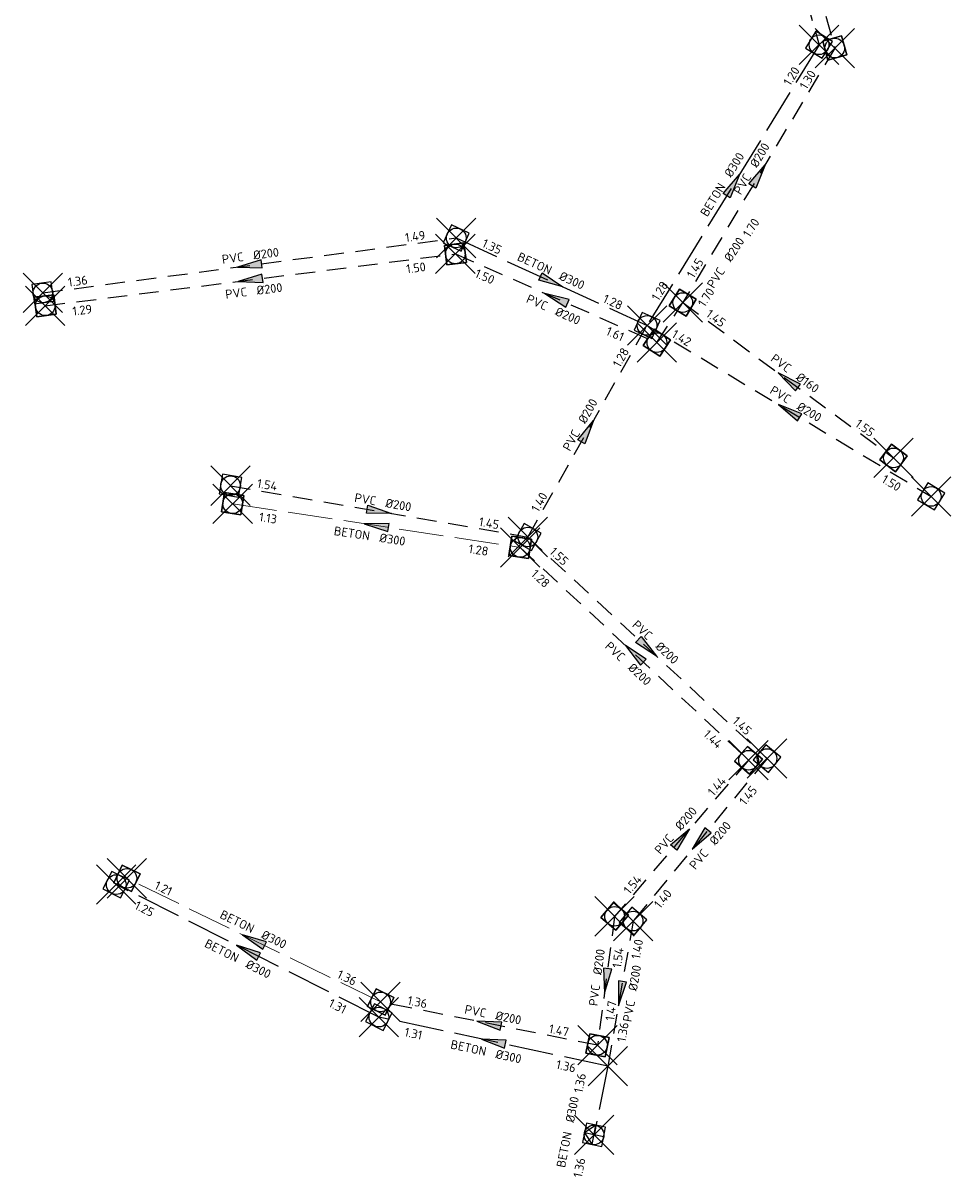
# Model space of a CAD drawing. Header units: metres. Extents: x 157108 to 159104, y 459683 to 461645.
# Tile 6 of 24: x 158522 to 158663, y 459716 to 459893. Entities that reach past the tile are written whole.
import ezdxf
from ezdxf.enums import TextEntityAlignment as Align

# ---------------------------------------------------------------- set-up
doc = ezdxf.new("R2010")
doc.units = ezdxf.units.M
doc.header["$LTSCALE"] = 0.75
doc.header["$PDMODE"] = 3
doc.header["$PDSIZE"] = 3
for name, pattern in [('RI-DWA_BETON-SO', [11.4, 9, -2.4]), ('RI-DWA_PVC-SO', [6.4, 4, -2.4]), ('RI-HWA_BETON-SO', [11.4, 9, -2.4]), ('RI-HWA_PVC-SO', [6.4, 4, -2.4])]:
    doc.linetypes.add(name, pattern=pattern)
doc.layers.get('0').update_dxf_attribs({"lineweight": 25})
doc.layers.get('defpoints').update_dxf_attribs({"lineweight": 25})
for name, color, linetype, lineweight in [('B-OI-RI-DWA_RIOOLLEIDING_BETON_300-G', 42, 'RI-DWA_BETON-SO', 18), ('B-OI-RI-DWA_RIOOLPUT_INSPECTIEPUT-S', 42, 'Continuous', 25), ('B-OI-RI-DWA_STROOMRICHTING-S', 42, 'Continuous', 25), ('B-OI-RI-HWA_RIOOLPUT_INSPECTIEPUT-S', 151, 'Continuous', 25), ('B-OI-RI-HWA_STROOMRICHTING-S', 151, 'Continuous', 25)]:
    doc.layers.add(name, color=color, linetype=linetype, lineweight=lineweight)
for name, color, linetype in [('B-OI-RI-DWA_RIOOLLEIDING_PVC_160-G', 42, 'RI-DWA_PVC-SO'), ('B-OI-RI-DWA_RIOOLLEIDING_PVC_200-G', 42, 'RI-DWA_PVC-SO'), ('B-OI-RI-HWA_OVERSTORTLEIDING_BETON_300-G', 151, 'RI-HWA_BETON-SO'), ('B-OI-RI-HWA_RIOOLLEIDING_BETON_300-G', 151, 'RI-HWA_BETON-SO'), ('B-OI-RI-HWA_RIOOLLEIDING_PVC_200-G', 151, 'RI-HWA_PVC-SO'), ('B-OI-RI-HWA_RIOOLPUT_OVERSTORTPUT-S', 151, 'Continuous')]:
    doc.layers.add(name, color=color, linetype=linetype)
for name, color, linetype, plot in [('externe overstort', 7, 'Continuous', False), ('inspectieput', 7, 'Continuous', False), ('uitlaatconstructie', 7, 'Continuous', False)]:
    doc.layers.add(name, color=color, linetype=linetype, plot=plot)
doc.layers.get('0').freeze()
doc.styles.add('NLCS-ISO', font='isocpeur.ttf')

# ---------------------------------------------------------------- blocks, each defined once
blk = doc.blocks.new('*U35')
at = {"ltscale": 0.1}
blk.add_hatch(color=256, dxfattribs=at).paths.add_polyline_path([(2.5, 0), (-2.5, -0.83), (-2.5, 0.83)])
at = {"ltscale": 0.1, "flags": 128}
blk.add_lwpolyline([(2.5, 0), (-2.5, -0.83), (-2.5, 0.83)], close=True, dxfattribs=at)
at = {"ltscale": 0.1, "style": 'NLCS-ISO'}
for tag, p in [('BOBL', (-11.97, 0)), ('MAT', (-1, 0.5))]:
    blk.add_attdef(tag, text='', height=1.8, dxfattribs=at).set_placement(p, align=Align.BOTTOM_RIGHT)
for tag, p in [('DIA', (1, 0.5)), ('BOBR', (11.02, 0))]:
    blk.add_attdef(tag, text='', height=1.8, dxfattribs=at).set_placement(p, align=Align.BOTTOM_LEFT)
at = {"layer": 'defpoints', "ltscale": 0.1, "style": 'NLCS-ISO', "flags": 1}
blk.add_attdef('JVA', text='', height=1.8, dxfattribs=at).set_placement((0, -1), align=Align.TOP_CENTER)
blk = doc.blocks.new('*U60')
at = {"ltscale": 0.1}
blk.add_hatch(color=256, dxfattribs=at).paths.add_polyline_path([(2.5, 0), (-2.5, -0.83), (-2.5, 0.83)])
at = {"ltscale": 0.1, "flags": 128}
blk.add_lwpolyline([(2.5, 0), (-2.5, -0.83), (-2.5, 0.83)], close=True, dxfattribs=at)
at = {"ltscale": 0.1, "style": 'NLCS-ISO'}
for tag, p in [('BOBL', (-24.08, 0)), ('MAT', (-1, 0.5))]:
    blk.add_attdef(tag, text='', height=1.8, dxfattribs=at).set_placement(p, align=Align.BOTTOM_RIGHT)
for tag, p in [('DIA', (1, 0.5)), ('BOBR', (23.13, -0.01))]:
    blk.add_attdef(tag, text='', height=1.8, dxfattribs=at).set_placement(p, align=Align.BOTTOM_LEFT)
at = {"layer": 'defpoints', "ltscale": 0.1, "style": 'NLCS-ISO', "flags": 1}
blk.add_attdef('JVA', text='', height=1.8, dxfattribs=at).set_placement((0, -1), align=Align.TOP_CENTER)
blk = doc.blocks.new('*U101')
at = {"ltscale": 0.1}
blk.add_hatch(color=256, dxfattribs=at).paths.add_polyline_path([(-2.5, 0), (2.5, -0.83), (2.5, 0.83)])
at = {"ltscale": 0.1, "flags": 128}
blk.add_lwpolyline([(-2.5, 0), (2.5, -0.83), (2.5, 0.83)], close=True, dxfattribs=at)
at = {"ltscale": 0.1, "style": 'NLCS-ISO'}
for tag, p in [('BOBL', (-20.18, -3.24)), ('MAT', (-1, -3.74))]:
    blk.add_attdef(tag, text='', height=1.8, dxfattribs=at).set_placement(p, align=Align.BOTTOM_RIGHT)
for tag, p in [('DIA', (1, -3.74)), ('BOBR', (19.23, -3.23))]:
    blk.add_attdef(tag, text='', height=1.8, dxfattribs=at).set_placement(p, align=Align.BOTTOM_LEFT)
at = {"layer": 'defpoints', "ltscale": 0.1, "style": 'NLCS-ISO', "flags": 1}
blk.add_attdef('JVA', text='', height=1.8, dxfattribs=at).set_placement((0, -1), align=Align.TOP_CENTER)
blk = doc.blocks.new('*U110')
at = {"ltscale": 0.1}
blk.add_hatch(color=256, dxfattribs=at).paths.add_polyline_path([(-2.5, 0), (2.5, -0.83), (2.5, 0.83)])
at = {"ltscale": 0.1, "flags": 128}
blk.add_lwpolyline([(-2.5, 0), (2.5, -0.83), (2.5, 0.83)], close=True, dxfattribs=at)
at = {"ltscale": 0.1, "style": 'NLCS-ISO'}
for tag, p in [('BOBL', (-32.62, -3.24)), ('MAT', (-1, -3.74))]:
    blk.add_attdef(tag, text='', height=1.8, dxfattribs=at).set_placement(p, align=Align.BOTTOM_RIGHT)
for tag, p in [('DIA', (1, -3.74)), ('BOBR', (31.68, -3.23))]:
    blk.add_attdef(tag, text='', height=1.8, dxfattribs=at).set_placement(p, align=Align.BOTTOM_LEFT)
at = {"layer": 'defpoints', "ltscale": 0.1, "style": 'NLCS-ISO', "flags": 1}
blk.add_attdef('JVA', text='', height=1.8, dxfattribs=at).set_placement((0, -1), align=Align.TOP_CENTER)
blk = doc.blocks.new('*U114')
at = {"ltscale": 0.1}
blk.add_hatch(color=256, dxfattribs=at).paths.add_polyline_path([(2.5, 0), (-2.5, -0.83), (-2.5, 0.83)])
at = {"ltscale": 0.1, "flags": 128}
blk.add_lwpolyline([(2.5, 0), (-2.5, -0.83), (-2.5, 0.83)], close=True, dxfattribs=at)
at = {"ltscale": 0.1, "style": 'NLCS-ISO'}
for tag, p in [('BOBL', (-20.76, 0)), ('MAT', (-1, 0.5))]:
    blk.add_attdef(tag, text='', height=1.8, dxfattribs=at).set_placement(p, align=Align.BOTTOM_RIGHT)
for tag, p in [('DIA', (1, 0.5)), ('BOBR', (19.82, -0.01))]:
    blk.add_attdef(tag, text='', height=1.8, dxfattribs=at).set_placement(p, align=Align.BOTTOM_LEFT)
at = {"layer": 'defpoints', "ltscale": 0.1, "style": 'NLCS-ISO', "flags": 1}
blk.add_attdef('JVA', text='', height=1.8, dxfattribs=at).set_placement((0, -1), align=Align.TOP_CENTER)
blk = doc.blocks.new('*U150')
at = {"ltscale": 0.1}
blk.add_hatch(color=256, dxfattribs=at).paths.add_polyline_path([(-2.5, 0), (2.5, -0.83), (2.5, 0.83)])
at = {"ltscale": 0.1, "flags": 128}
blk.add_lwpolyline([(-2.5, 0), (2.5, -0.83), (2.5, 0.83)], close=True, dxfattribs=at)
at = {"ltscale": 0.1, "style": 'NLCS-ISO'}
for tag, p in [('BOBL', (-12.04, -3.24)), ('MAT', (-1, -3.74))]:
    blk.add_attdef(tag, text='', height=1.8, dxfattribs=at).set_placement(p, align=Align.BOTTOM_RIGHT)
for tag, p in [('DIA', (1, -3.74)), ('BOBR', (11.1, -3.24))]:
    blk.add_attdef(tag, text='', height=1.8, dxfattribs=at).set_placement(p, align=Align.BOTTOM_LEFT)
at = {"layer": 'defpoints', "ltscale": 0.1, "style": 'NLCS-ISO', "flags": 1}
blk.add_attdef('JVA', text='', height=1.8, dxfattribs=at).set_placement((0, -1), align=Align.TOP_CENTER)
blk = doc.blocks.new('*U29')
at = {"ltscale": 0.1, "style": 'NLCS-ISO'}
for tag, p in [('BOBL', (-5.66, 0)), ('MAT', (-1, 0.5))]:
    blk.add_attdef(tag, text='', height=1.8, dxfattribs=at).set_placement(p, align=Align.BOTTOM_RIGHT)
for tag, p in [('DIA', (1, 0.5)), ('BOBR', (7.22, 0))]:
    blk.add_attdef(tag, text='', height=1.8, dxfattribs=at).set_placement(p, align=Align.BOTTOM_LEFT)
at = {"layer": 'defpoints', "ltscale": 0.1, "style": 'NLCS-ISO', "flags": 1}
blk.add_attdef('JVA', text='', height=1.8, dxfattribs=at).set_placement((0, -1), align=Align.TOP_CENTER)
blk = doc.blocks.new('*U151')
at = {"ltscale": 0.1}
blk.add_hatch(color=256, dxfattribs=at).paths.add_polyline_path([(-2.5, 0), (2.5, -0.83), (2.5, 0.83)])
at = {"ltscale": 0.1, "flags": 128}
blk.add_lwpolyline([(-2.5, 0), (2.5, -0.83), (2.5, 0.83)], close=True, dxfattribs=at)
at = {"ltscale": 0.1, "style": 'NLCS-ISO'}
for tag, p in [('BOBL', (-19.31, 0)), ('MAT', (-1, 0.5))]:
    blk.add_attdef(tag, text='', height=1.8, dxfattribs=at).set_placement(p, align=Align.BOTTOM_RIGHT)
for tag, p in [('DIA', (1, 0.5)), ('BOBR', (18.37, 0))]:
    blk.add_attdef(tag, text='', height=1.8, dxfattribs=at).set_placement(p, align=Align.BOTTOM_LEFT)
at = {"layer": 'defpoints', "ltscale": 0.1, "style": 'NLCS-ISO', "flags": 1}
blk.add_attdef('JVA', text='', height=1.8, dxfattribs=at).set_placement((0, -1), align=Align.TOP_CENTER)
blk = doc.blocks.new('*U154')
at = {"ltscale": 0.1}
blk.add_hatch(color=256, dxfattribs=at).paths.add_polyline_path([(-2.5, 0), (2.5, -0.83), (2.5, 0.83)])
at = {"ltscale": 0.1, "flags": 128}
blk.add_lwpolyline([(-2.5, 0), (2.5, -0.83), (2.5, 0.83)], close=True, dxfattribs=at)
at = {"ltscale": 0.1, "style": 'NLCS-ISO'}
for tag, p in [('BOBL', (-20.53, -3.24)), ('MAT', (-1, -3.74))]:
    blk.add_attdef(tag, text='', height=1.8, dxfattribs=at).set_placement(p, align=Align.BOTTOM_RIGHT)
for tag, p in [('DIA', (1, -3.74)), ('BOBR', (19.58, -3.23))]:
    blk.add_attdef(tag, text='', height=1.8, dxfattribs=at).set_placement(p, align=Align.BOTTOM_LEFT)
at = {"layer": 'defpoints', "ltscale": 0.1, "style": 'NLCS-ISO', "flags": 1}
blk.add_attdef('JVA', text='', height=1.8, dxfattribs=at).set_placement((0, -1), align=Align.TOP_CENTER)
blk = doc.blocks.new('*U160')
at = {"ltscale": 0.1}
blk.add_hatch(color=256, dxfattribs=at).paths.add_polyline_path([(-2.5, 0), (2.5, -0.83), (2.5, 0.83)])
at = {"ltscale": 0.1, "flags": 128}
blk.add_lwpolyline([(-2.5, 0), (2.5, -0.83), (2.5, 0.83)], close=True, dxfattribs=at)
at = {"ltscale": 0.1, "style": 'NLCS-ISO'}
for tag, p in [('BOBL', (-32.99, 0)), ('MAT', (-1, 0.5))]:
    blk.add_attdef(tag, text='', height=1.8, dxfattribs=at).set_placement(p, align=Align.BOTTOM_RIGHT)
for tag, p in [('DIA', (1, 0.5)), ('BOBR', (32.04, -0.01))]:
    blk.add_attdef(tag, text='', height=1.8, dxfattribs=at).set_placement(p, align=Align.BOTTOM_LEFT)
at = {"layer": 'defpoints', "ltscale": 0.1, "style": 'NLCS-ISO', "flags": 1}
blk.add_attdef('JVA', text='', height=1.8, dxfattribs=at).set_placement((0, -1), align=Align.TOP_CENTER)
blk = doc.blocks.new('*U187')
at = {"ltscale": 0.1}
blk.add_hatch(color=256, dxfattribs=at).paths.add_polyline_path([(2.5, 0), (-2.5, -0.83), (-2.5, 0.83)])
at = {"ltscale": 0.1, "flags": 128}
blk.add_lwpolyline([(2.5, 0), (-2.5, -0.83), (-2.5, 0.83)], close=True, dxfattribs=at)
at = {"ltscale": 0.1, "style": 'NLCS-ISO'}
for tag, p in [('BOBL', (-15.32, 0)), ('MAT', (-1, 0.5))]:
    blk.add_attdef(tag, text='', height=1.8, dxfattribs=at).set_placement(p, align=Align.BOTTOM_RIGHT)
for tag, p in [('DIA', (1, 0.5)), ('BOBR', (14.38, 0))]:
    blk.add_attdef(tag, text='', height=1.8, dxfattribs=at).set_placement(p, align=Align.BOTTOM_LEFT)
at = {"layer": 'defpoints', "ltscale": 0.1, "style": 'NLCS-ISO', "flags": 1}
blk.add_attdef('JVA', text='', height=1.8, dxfattribs=at).set_placement((0, -1), align=Align.TOP_CENTER)
blk = doc.blocks.new('*U221')
at = {"ltscale": 0.1}
blk.add_hatch(color=256, dxfattribs=at).paths.add_polyline_path([(-2.5, 0), (2.5, -0.83), (2.5, 0.83)])
at = {"ltscale": 0.1, "flags": 128}
blk.add_lwpolyline([(-2.5, 0), (2.5, -0.83), (2.5, 0.83)], close=True, dxfattribs=at)
at = {"ltscale": 0.1, "style": 'NLCS-ISO'}
for tag, p in [('BOBL', (-17.23, 0)), ('MAT', (-1, 0.5))]:
    blk.add_attdef(tag, text='', height=1.8, dxfattribs=at).set_placement(p, align=Align.BOTTOM_RIGHT)
for tag, p in [('DIA', (1, 0.5)), ('BOBR', (16.29, 0))]:
    blk.add_attdef(tag, text='', height=1.8, dxfattribs=at).set_placement(p, align=Align.BOTTOM_LEFT)
at = {"layer": 'defpoints', "ltscale": 0.1, "style": 'NLCS-ISO', "flags": 1}
blk.add_attdef('JVA', text='', height=1.8, dxfattribs=at).set_placement((0, -1), align=Align.TOP_CENTER)
blk = doc.blocks.new('*U222')
at = {"ltscale": 0.1}
blk.add_hatch(color=256, dxfattribs=at).paths.add_polyline_path([(-2.5, 0), (2.5, -0.83), (2.5, 0.83)])
at = {"ltscale": 0.1, "flags": 128}
blk.add_lwpolyline([(-2.5, 0), (2.5, -0.83), (2.5, 0.83)], close=True, dxfattribs=at)
at = {"ltscale": 0.1, "style": 'NLCS-ISO'}
for tag, p in [('BOBL', (-13.02, -3.24)), ('MAT', (-1, -3.74))]:
    blk.add_attdef(tag, text='', height=1.8, dxfattribs=at).set_placement(p, align=Align.BOTTOM_RIGHT)
for tag, p in [('DIA', (1, -3.74)), ('BOBR', (12.07, -3.24))]:
    blk.add_attdef(tag, text='', height=1.8, dxfattribs=at).set_placement(p, align=Align.BOTTOM_LEFT)
at = {"layer": 'defpoints', "ltscale": 0.1, "style": 'NLCS-ISO', "flags": 1}
blk.add_attdef('JVA', text='', height=1.8, dxfattribs=at).set_placement((0, -1), align=Align.TOP_CENTER)
blk = doc.blocks.new('*U230')
at = {"ltscale": 0.1}
blk.add_hatch(color=256, dxfattribs=at).paths.add_polyline_path([(-2.5, 0), (2.5, -0.83), (2.5, 0.83)])
at = {"ltscale": 0.1, "flags": 128}
blk.add_lwpolyline([(-2.5, 0), (2.5, -0.83), (2.5, 0.83)], close=True, dxfattribs=at)
at = {"ltscale": 0.1, "style": 'NLCS-ISO'}
for tag, p in [('BOBL', (-5.61, -3.24)), ('MAT', (-1, -3.74))]:
    blk.add_attdef(tag, text='', height=1.8, dxfattribs=at).set_placement(p, align=Align.BOTTOM_RIGHT)
for tag, p in [('DIA', (1, -3.74)), ('BOBR', (7.48, -3.24))]:
    blk.add_attdef(tag, text='', height=1.8, dxfattribs=at).set_placement(p, align=Align.BOTTOM_LEFT)
at = {"layer": 'defpoints', "ltscale": 0.1, "style": 'NLCS-ISO', "flags": 1}
blk.add_attdef('JVA', text='', height=1.8, dxfattribs=at).set_placement((0, -1), align=Align.TOP_CENTER)
blk = doc.blocks.new('*U231')
at = {"ltscale": 0.1}
blk.add_hatch(color=256, dxfattribs=at).paths.add_polyline_path([(2.5, 0), (-2.5, -0.83), (-2.5, 0.83)])
at = {"ltscale": 0.1, "flags": 128}
blk.add_lwpolyline([(2.5, 0), (-2.5, -0.83), (-2.5, 0.83)], close=True, dxfattribs=at)
at = {"ltscale": 0.1, "style": 'NLCS-ISO'}
for tag, p in [('BOBL', (-11.55, 0)), ('MAT', (-1, 0.5))]:
    blk.add_attdef(tag, text='', height=1.8, dxfattribs=at).set_placement(p, align=Align.BOTTOM_RIGHT)
for tag, p in [('DIA', (1, 0.5)), ('BOBR', (10.6, 0))]:
    blk.add_attdef(tag, text='', height=1.8, dxfattribs=at).set_placement(p, align=Align.BOTTOM_LEFT)
at = {"layer": 'defpoints', "ltscale": 0.1, "style": 'NLCS-ISO', "flags": 1}
blk.add_attdef('JVA', text='', height=1.8, dxfattribs=at).set_placement((0, -1), align=Align.TOP_CENTER)
blk = doc.blocks.new('*U232')
at = {"ltscale": 0.1}
blk.add_hatch(color=256, dxfattribs=at).paths.add_polyline_path([(-2.5, 0), (2.5, -0.83), (2.5, 0.83)])
at = {"ltscale": 0.1, "flags": 128}
blk.add_lwpolyline([(-2.5, 0), (2.5, -0.83), (2.5, 0.83)], close=True, dxfattribs=at)
at = {"ltscale": 0.1, "style": 'NLCS-ISO'}
for tag, p in [('BOBL', (-22.35, -3.24)), ('MAT', (-1, -3.74))]:
    blk.add_attdef(tag, text='', height=1.8, dxfattribs=at).set_placement(p, align=Align.BOTTOM_RIGHT)
for tag, p in [('DIA', (1, -3.74)), ('BOBR', (21.41, -3.23))]:
    blk.add_attdef(tag, text='', height=1.8, dxfattribs=at).set_placement(p, align=Align.BOTTOM_LEFT)
at = {"layer": 'defpoints', "ltscale": 0.1, "style": 'NLCS-ISO', "flags": 1}
blk.add_attdef('JVA', text='', height=1.8, dxfattribs=at).set_placement((0, -1), align=Align.TOP_CENTER)
blk = doc.blocks.new('*U304')
at = {"ltscale": 0.1, "style": 'NLCS-ISO'}
for tag, p in [('MAT', (-1, 0.5)), ('BOBL', (-5.66, -3.24))]:
    blk.add_attdef(tag, text='', height=1.8, dxfattribs=at).set_placement(p, align=Align.BOTTOM_RIGHT)
for tag, p in [('DIA', (1, 0.5)), ('BOBR', (7.22, 0))]:
    blk.add_attdef(tag, text='', height=1.8, dxfattribs=at).set_placement(p, align=Align.BOTTOM_LEFT)
at = {"layer": 'defpoints', "ltscale": 0.1, "style": 'NLCS-ISO', "flags": 1}
blk.add_attdef('JVA', text='', height=1.8, dxfattribs=at).set_placement((0, -1), align=Align.TOP_CENTER)
blk = doc.blocks.new('*U233')
at = {"ltscale": 0.1}
blk.add_hatch(color=256, dxfattribs=at).paths.add_polyline_path([(2.5, 0), (-2.5, -0.83), (-2.5, 0.83)])
at = {"ltscale": 0.1, "flags": 128}
blk.add_lwpolyline([(2.5, 0), (-2.5, -0.83), (-2.5, 0.83)], close=True, dxfattribs=at)
at = {"ltscale": 0.1, "style": 'NLCS-ISO'}
for tag, p in [('BOBL', (-23.76, 0)), ('MAT', (-1, 0.5))]:
    blk.add_attdef(tag, text='', height=1.8, dxfattribs=at).set_placement(p, align=Align.BOTTOM_RIGHT)
for tag, p in [('DIA', (1, 0.5)), ('BOBR', (22.81, -0.01))]:
    blk.add_attdef(tag, text='', height=1.8, dxfattribs=at).set_placement(p, align=Align.BOTTOM_LEFT)
at = {"layer": 'defpoints', "ltscale": 0.1, "style": 'NLCS-ISO', "flags": 1}
blk.add_attdef('JVA', text='', height=1.8, dxfattribs=at).set_placement((0, -1), align=Align.TOP_CENTER)
blk = doc.blocks.new('*U243')
at = {"ltscale": 0.1}
blk.add_hatch(color=256, dxfattribs=at).paths.add_polyline_path([(-2.5, 0), (2.5, -0.83), (2.5, 0.83)])
at = {"ltscale": 0.1, "flags": 128}
blk.add_lwpolyline([(-2.5, 0), (2.5, -0.83), (2.5, 0.83)], close=True, dxfattribs=at)
at = {"ltscale": 0.1, "style": 'NLCS-ISO'}
for tag, p in [('BOBL', (-24.32, 0)), ('MAT', (-1, 0.5))]:
    blk.add_attdef(tag, text='', height=1.8, dxfattribs=at).set_placement(p, align=Align.BOTTOM_RIGHT)
for tag, p in [('DIA', (1, 0.5)), ('BOBR', (23.37, -3.26))]:
    blk.add_attdef(tag, text='', height=1.8, dxfattribs=at).set_placement(p, align=Align.BOTTOM_LEFT)
at = {"layer": 'defpoints', "ltscale": 0.1, "style": 'NLCS-ISO', "flags": 1}
blk.add_attdef('JVA', text='', height=1.8, dxfattribs=at).set_placement((0, -1), align=Align.TOP_CENTER)
blk = doc.blocks.new('*U244')
at = {"ltscale": 0.1}
blk.add_hatch(color=256, dxfattribs=at).paths.add_polyline_path([(-2.5, 0), (2.5, -0.83), (2.5, 0.83)])
at = {"ltscale": 0.1, "flags": 128}
blk.add_lwpolyline([(-2.5, 0), (2.5, -0.83), (2.5, 0.83)], close=True, dxfattribs=at)
at = {"ltscale": 0.1, "style": 'NLCS-ISO'}
for tag, p in [('BOBL', (-13.11, 0)), ('MAT', (-1, 0.5))]:
    blk.add_attdef(tag, text='', height=1.8, dxfattribs=at).set_placement(p, align=Align.BOTTOM_RIGHT)
for tag, p in [('DIA', (1, 0.5)), ('BOBR', (12.16, 0))]:
    blk.add_attdef(tag, text='', height=1.8, dxfattribs=at).set_placement(p, align=Align.BOTTOM_LEFT)
at = {"layer": 'defpoints', "ltscale": 0.1, "style": 'NLCS-ISO', "flags": 1}
blk.add_attdef('JVA', text='', height=1.8, dxfattribs=at).set_placement((0, -1), align=Align.TOP_CENTER)
blk = doc.blocks.new('*U252')
at = {"ltscale": 0.1}
blk.add_hatch(color=256, dxfattribs=at).paths.add_polyline_path([(-2.5, 0), (2.5, -0.83), (2.5, 0.83)])
at = {"ltscale": 0.1, "flags": 128}
blk.add_lwpolyline([(-2.5, 0), (2.5, -0.83), (2.5, 0.83)], close=True, dxfattribs=at)
at = {"ltscale": 0.1, "style": 'NLCS-ISO'}
for tag, p in [('BOBL', (-14.42, -3.24)), ('MAT', (-1, -3.74))]:
    blk.add_attdef(tag, text='', height=1.8, dxfattribs=at).set_placement(p, align=Align.BOTTOM_RIGHT)
for tag, p in [('DIA', (1, -3.74)), ('BOBR', (13.47, -3.24))]:
    blk.add_attdef(tag, text='', height=1.8, dxfattribs=at).set_placement(p, align=Align.BOTTOM_LEFT)
at = {"layer": 'defpoints', "ltscale": 0.1, "style": 'NLCS-ISO', "flags": 1}
blk.add_attdef('JVA', text='', height=1.8, dxfattribs=at).set_placement((0, -1), align=Align.TOP_CENTER)
blk = doc.blocks.new('*U265')
at = {"ltscale": 0.1}
blk.add_hatch(color=256, dxfattribs=at).paths.add_polyline_path([(-2.5, 0), (2.5, -0.83), (2.5, 0.83)])
at = {"ltscale": 0.1, "flags": 128}
blk.add_lwpolyline([(-2.5, 0), (2.5, -0.83), (2.5, 0.83)], close=True, dxfattribs=at)
at = {"ltscale": 0.1, "style": 'NLCS-ISO'}
for tag, p in [('MAT', (-1, 0.5)), ('BOBL', (-3.87, -3.24))]:
    blk.add_attdef(tag, text='', height=1.8, dxfattribs=at).set_placement(p, align=Align.BOTTOM_RIGHT)
for tag, p in [('DIA', (1, 0.5)), ('BOBR', (2.92, -3.24))]:
    blk.add_attdef(tag, text='', height=1.8, dxfattribs=at).set_placement(p, align=Align.BOTTOM_LEFT)
at = {"layer": 'defpoints', "ltscale": 0.1, "style": 'NLCS-ISO', "flags": 1}
blk.add_attdef('JVA', text='', height=1.8, dxfattribs=at).set_placement((0, -1), align=Align.TOP_CENTER)
blk = doc.blocks.new('*U290')
at = {"ltscale": 0.1}
blk.add_hatch(color=256, dxfattribs=at).paths.add_polyline_path([(2.5, 0), (-2.5, -0.83), (-2.5, 0.83)])
at = {"ltscale": 0.1, "flags": 128}
blk.add_lwpolyline([(2.5, 0), (-2.5, -0.83), (-2.5, 0.83)], close=True, dxfattribs=at)
at = {"ltscale": 0.1, "style": 'NLCS-ISO'}
for tag, p in [('BOBL', (-21.28, 0)), ('MAT', (-1, 0.5))]:
    blk.add_attdef(tag, text='', height=1.8, dxfattribs=at).set_placement(p, align=Align.BOTTOM_RIGHT)
for tag, p in [('DIA', (1, 0.5)), ('BOBR', (20.33, -0.01))]:
    blk.add_attdef(tag, text='', height=1.8, dxfattribs=at).set_placement(p, align=Align.BOTTOM_LEFT)
at = {"layer": 'defpoints', "ltscale": 0.1, "style": 'NLCS-ISO', "flags": 1}
blk.add_attdef('JVA', text='', height=1.8, dxfattribs=at).set_placement((0, -1), align=Align.TOP_CENTER)
blk = doc.blocks.new('B-SRI-PUT_HWA-SO')
at = {"lineweight": -3, "flags": 128}
blk.add_lwpolyline([(-2, -2), (2, -2), (2, 2), (-2, 2)], close=True, dxfattribs=at)
at = {"lineweight": -3}
blk.add_circle((0, 0), 2, dxfattribs=at)
blk = doc.blocks.new('B-SRI-PUT_DWA-SO')
at = {"flags": 128}
blk.add_lwpolyline([(-2, 2), (2, 2), (2, -2), (-2, -2)], close=True, dxfattribs=at)
at = {"lineweight": -3, "flags": 128}
blk.add_lwpolyline([(2, -2), (2, 2), (-2, 2), (-2, -2)], close=True, dxfattribs=at)
at = {"lineweight": -3}
blk.add_circle((0, 0), 2, dxfattribs=at)
blk = doc.blocks.new('B-SRI-PUT_OVERSTORT-SO')
for p, q in [((0, 2), (-2, 0)), ((-2, 0), (2, 0)), ((0, -2), (0, 2)), ((2, 0), (0, 2))]:
    blk.add_line(p, q)
blk.add_lwpolyline([(-2, -2), (2, -2), (2, 2), (-2, 2)], close=True)
blk.add_circle((0, 0), 2)

msp = doc.modelspace()

# ---------------------------------------------------------------- linework, layer by layer
at = {"layer": 'B-OI-RI-DWA_RIOOLLEIDING_BETON_300-G'}
for p, q in [((158553.57, 459819.43), (158597.34, 459812.78)), ((158576.09, 459743.54), (158537.46, 459762.37))]:
    msp.add_line(p, q, dxfattribs=at)
at = {"layer": 'B-OI-RI-DWA_RIOOLLEIDING_PVC_160-G'}
msp.add_line((158622.1, 459850.07), (158654.18, 459826.41), dxfattribs=at)
at = {"layer": 'B-OI-RI-DWA_RIOOLLEIDING_PVC_200-G'}
for p, q in [((158634.94, 459926.07), (158645.24, 459888.84)), ((158645.24, 459888.84), (158622.1, 459850.07)), ((158525.03, 459849.58), (158587.47, 459857.48)), ((158587.47, 459857.48), (158618.16, 459843.97)), ((158618.16, 459843.97), (158622.1, 459850.07)), ((158597.34, 459812.78), (158632.11, 459780.36)), ((158632.11, 459780.36), (158611.72, 459756.58)), ((158611.72, 459756.58), (158609.11, 459736.94)), ((158609.11, 459736.94), (158576.09, 459743.54))]:
    msp.add_line(p, q, dxfattribs=at)
at = {"layer": 'B-OI-RI-HWA_OVERSTORTLEIDING_BETON_300-G'}
msp.add_line((158610.68, 459733.77), (158608.59, 459723.29), dxfattribs=at)
at = {"layer": 'B-OI-RI-HWA_RIOOLLEIDING_BETON_300-G'}
for p, q in [((158633.17, 459924.28), (158642.84, 459889.34)), ((158642.84, 459889.34), (158616.66, 459846.59)), ((158587.61, 459859.91), (158616.66, 459846.59)), ((158575.83, 459741.23), (158535.84, 459761.41)), ((158610.68, 459733.77), (158575.83, 459741.23))]:
    msp.add_line(p, q, dxfattribs=at)
at = {"layer": 'B-OI-RI-HWA_RIOOLLEIDING_PVC_200-G'}
for p, q in [((158524.67, 459851.55), (158587.61, 459859.91)), ((158598.51, 459814.36), (158616.66, 459846.59)), ((158616.66, 459846.59), (158659.91, 459820.54)), ((158553.25, 459822.18), (158598.51, 459814.36)), ((158598.51, 459814.36), (158634.92, 459780.61)), ((158634.92, 459780.61), (158614.53, 459755.86)), ((158614.53, 459755.86), (158610.68, 459733.77))]:
    msp.add_line(p, q, dxfattribs=at)
at = {"layer": 'externe overstort'}
msp.add_point((158610.68, 459733.77), dxfattribs=at)
at = {"layer": 'inspectieput'}
for p in [(158642.84, 459889.34), (158645.24, 459888.84), (158587.61, 459859.91), (158587.47, 459857.48), (158524.67, 459851.55), (158525.03, 459849.58), (158622.1, 459850.07), (158616.66, 459846.59), (158618.16, 459843.97), (158654.18, 459826.41), (158553.25, 459822.18), (158659.91, 459820.54), (158553.57, 459819.43), (158598.51, 459814.36), (158597.34, 459812.78), (158632.11, 459780.36), (158634.92, 459780.61), (158537.46, 459762.37), (158535.84, 459761.41), (158611.72, 459756.58), (158614.53, 459755.86), (158576.09, 459743.54), (158575.83, 459741.23), (158609.11, 459736.94)]:
    msp.add_point(p, dxfattribs=at)
at = {"layer": 'uitlaatconstructie'}
msp.add_point((158608.59, 459723.29), dxfattribs=at)

# ---------------------------------------------------------------- block references
at = {"layer": 'B-OI-RI-DWA_RIOOLPUT_INSPECTIEPUT-S', "xscale": 0.75, "yscale": 0.75, "zscale": 0.75}
for p, rotation in [((158645.24, 459888.84), 105.4617955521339), ((158587.47, 459857.48), 187.2078944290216), ((158622.1, 459850.07), 59.17117766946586), ((158525.03, 459849.58), 7.207894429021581), ((158618.16, 459843.97), 57.10839011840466), ((158654.18, 459826.41), 143.601030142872), ((158553.57, 459819.43), 351.3591113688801), ((158597.34, 459812.78), 171.3591113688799), ((158632.11, 459780.36), 229.3967219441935), ((158537.46, 459762.37), 334.0133130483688), ((158611.72, 459756.58), 49.39672194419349), ((158576.09, 459743.54), 154.0133130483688), ((158609.11, 459736.94), 168.7020822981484)]:
    msp.add_blockref('B-SRI-PUT_DWA-SO', p, dxfattribs=dict(at, rotation=rotation))
at = {"layer": 'B-OI-RI-DWA_STROOMRICHTING-S', "xscale": 0.75, "yscale": 0.75, "zscale": 0.75}
for name, p, rotation, values in [('*U114', (158633.67, 459869.45), 59.17117766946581, {'MAT': 'PVC', 'DIA': '%%c200', 'BOBL': '1.45', 'BOBR': '1.30'}), ('*U29', (158629.67, 459855.09), 57.10839011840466, {'MAT': 'PVC', 'DIA': '%%c200', 'BOBL': '1.70', 'BOBR': '1.70'}), ('*U110', (158556.25, 459853.53), 7.207894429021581, {'MAT': 'PVC', 'DIA': '%%c200', 'BOBL': '1.29', 'BOBR': '1.50'}), ('*U222', (158602.81, 459850.72), 336.2359912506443, {'MAT': 'PVC', 'DIA': '%%c200', 'BOBL': '1.50', 'BOBR': '1.61'}), ('*U221', (158638.14, 459838.24), 323.601030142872, {'MAT': 'PVC', 'DIA': '%%c160', 'BOBL': '1.45', 'BOBR': '1.55'}), ('*U101', (158575.45, 459816.1), 351.3591113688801, {'MAT': 'BETON', 'DIA': '%%c300', 'BOBL': '1.13', 'BOBR': '1.28'}), ('*U232', (158614.73, 459796.57), 317.0134089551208, {'MAT': 'PVC', 'DIA': '%%c200', 'BOBL': '1.28', 'BOBR': '1.44'}), ('*U231', (158621.92, 459768.47), 49.39672194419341, {'MAT': 'PVC', 'DIA': '%%c200', 'BOBL': '1.54', 'BOBR': '1.44'}), ('*U151', (158556.77, 459752.95), 334.0133130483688, {'MAT': 'BETON', 'DIA': '%%c300', 'BOBL': '1.21', 'BOBR': '1.36'}), ('*U265', (158610.41, 459746.76), 82.40459200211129, {'MAT': 'PVC', 'DIA': '%%c200', 'BOBL': '1.47', 'BOBR': '1.54'}), ('*U244', (158592.6, 459740.24), 348.7020822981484, {'MAT': 'PVC', 'DIA': '%%c200', 'BOBL': '1.36', 'BOBR': '1.47'})]:
    msp.add_blockref(name, p, dxfattribs=dict(at, rotation=rotation)).add_auto_attribs(values)
at = {"layer": 'B-OI-RI-HWA_RIOOLPUT_INSPECTIEPUT-S', "xscale": 0.75, "yscale": 0.75, "zscale": 0.75}
for p, rotation in [((158642.84, 459889.34), 238.516356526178), ((158587.61, 459859.91), 335.3748732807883), ((158524.67, 459851.55), 7.562916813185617), ((158616.66, 459846.59), 155.3748732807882), ((158553.25, 459822.18), 350.1937251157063), ((158659.91, 459820.54), 148.9402928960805), ((158598.51, 459814.36), 60.61668147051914), ((158634.92, 459780.61), 230.5210508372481), ((158535.84, 459761.41), 333.2221839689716), ((158614.53, 459755.86), 50.52105083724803), ((158575.83, 459741.23), 153.2221839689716)]:
    msp.add_blockref('B-SRI-PUT_HWA-SO', p, dxfattribs=dict(at, rotation=rotation))
at = {"layer": 'B-OI-RI-HWA_RIOOLPUT_OVERSTORTPUT-S', "xscale": 0.75, "yscale": 0.75, "zscale": 0.75, "rotation": 78.71741634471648}
msp.add_blockref('B-SRI-PUT_OVERSTORT-SO', (158608.59, 459723.29), dxfattribs=at)
at = {"layer": 'B-OI-RI-HWA_STROOMRICHTING-S'}
for name, p, xscale, yscale, zscale, rotation, values in [('*U60', (158629.75, 459867.96), 0.75, 0.75, 0.75, 58.51635652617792, {'MAT': 'BETON', 'DIA': '%%c300', 'BOBL': '1.28', 'BOBR': '1.20'}), ('*U160', (158556.14, 459855.73), 0.75, 0.75, 0.75, 7.562916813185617, {'MAT': 'PVC', 'DIA': '%%c200', 'BOBL': '1.36', 'BOBR': '1.49'}), ('*U35', (158602.13, 459853.25), 0.75, 0.75, 0.75, 335.3748732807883, {'MAT': 'BETON', 'DIA': '%%c300', 'BOBL': '1.35', 'BOBR': '1.28'}), ('*U243', (158638.28, 459833.57), 0.75, 0.75, 0.75, 328.9402928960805, {'MAT': 'PVC', 'DIA': '%%c200', 'BOBL': '1.42', 'BOBR': '1.50'}), ('*U187', (158607.58, 459830.47), 0.75, 0.75, 0.75, 60.61668147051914, {'MAT': 'PVC', 'DIA': '%%c200', 'BOBL': '1.40', 'BOBR': '1.28'}), ('*U290', (158575.88, 459818.27), 0.75, 0.75, 0.75, 350.1937251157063, {'MAT': 'PVC', 'DIA': '%%c200', 'BOBL': '1.54', 'BOBR': '1.45'}), ('*U233', (158616.72, 459797.49), 0.75, 0.75, 0.75, 317.1834975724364, {'MAT': 'PVC', 'DIA': '%%c200', 'BOBL': '1.55', 'BOBR': '1.45'}), ('*U150', (158624.73, 459768.24), 0.75, 0.75, 0.75, 50.52105083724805, {'MAT': 'PVC', 'DIA': '%%c200', 'BOBL': '1.40', 'BOBR': '1.45'}), ('*U154', (158555.83, 459751.32), 0.75, 0.75, 0.75, 333.2221839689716, {'MAT': 'BETON', 'DIA': '%%c300', 'BOBL': '1.25', 'BOBR': '1.31'}), ('*U230', (158612.61, 459744.81), 0.75, 0.75, 0.75, 80.1071621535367, {'MAT': 'PVC', 'DIA': '%%c200', 'BOBL': '1.36', 'BOBR': '1.40'}), ('*U252', (158593.26, 459737.5), 0.75, 0.75, 0.75, 347.915348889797, {'MAT': 'BETON', 'DIA': '%%c300', 'BOBL': '1.31', 'BOBR': '1.36'}), ('*U304', (158606.15, 459724.2), 0.7499999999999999, 0.7499999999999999, 0.7499999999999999, 78.71741634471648, {'MAT': 'BETON', 'DIA': '%%c300', 'BOBL': '1.36', 'BOBR': '1.36'})]:
    msp.add_blockref(name, p, dxfattribs=dict(at, xscale=xscale, yscale=yscale, zscale=zscale, rotation=rotation)).add_auto_attribs(values)

doc.saveas('drawing.dxf')
